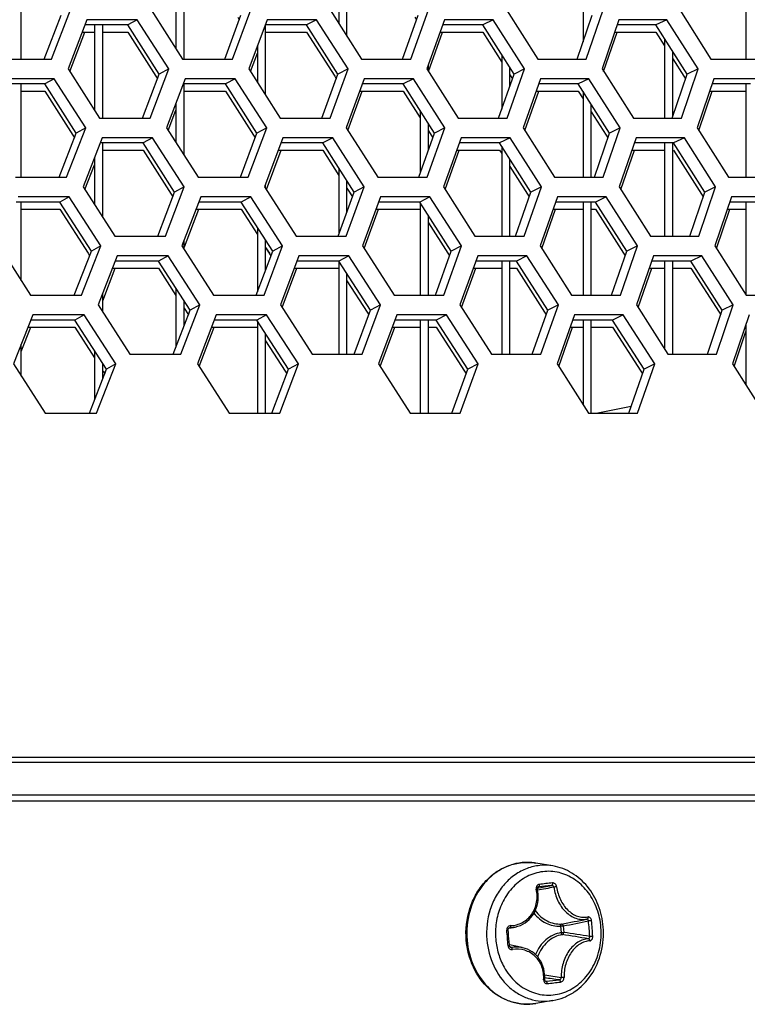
# Model space of a CAD drawing. Header units: millimetres. Extents: x 0 to 420, y 0 to 297.
# Tile 79 of 256: x 142.17 to 145.74, y 83.56 to 88.39. Entities that reach past the tile are written whole.
import ezdxf

# ---------------------------------------------------------------- set-up
doc = ezdxf.new("R2010")
doc.units = ezdxf.units.MM
doc.header["$LTSCALE"] = 23.1
doc.layers.get('0').update_dxf_attribs({"linetype": 'CONTINUOUS'})

msp = doc.modelspace()

# ---------------------------------------------------------------- linework, layer by layer
at = {"color": 7, "linetype": 'Continuous'}
for p, q in [((142.1752, 88.1995), (142.1752, 88.6566)), ((142.9352, 88.6566), (142.9352, 88.2499)), ((142.9752, 88.1995), (142.9752, 88.6566)), ((143.7752, 88.3114), (143.7752, 88.6566)), ((143.7352, 88.5585), (143.7352, 88.3739)), ((145.7352, 88.5514), (145.7352, 88.1995)), ((144.9352, 88.4861), (144.9352, 88.2835)), ((142.2884, 88.1995), (142.3714, 88.4151)), ((142.7452, 88.3927), (142.6982, 88.3668)), ((143.1747, 88.1995), (143.2547, 88.4151)), ((143.2385, 88.4047), (143.2463, 88.3924)), ((143.6262, 88.3927), (143.577, 88.3668)), ((144.0475, 88.1995), (144.1246, 88.4151)), ((144.1083, 88.4047), (144.1164, 88.3921)), ((144.4935, 88.3927), (144.4421, 88.3668)), ((144.9064, 88.1995), (144.9803, 88.4151)), ((145.3465, 88.3927), (145.2929, 88.3668)), ((142.6982, 88.3668), (142.4881, 88.3668)), ((142.5352, 88.3668), (142.5352, 87.9485)), ((142.5752, 87.9097), (142.5752, 88.3668)), ((142.8527, 88.1253), (142.6982, 88.3668)), ((143.577, 88.3668), (143.3732, 88.3668)), ((143.3752, 88.023), (143.3752, 88.3668)), ((143.7312, 88.1253), (143.577, 88.3668)), ((144.4421, 88.3668), (144.2448, 88.3668)), ((144.5958, 88.1253), (144.4421, 88.3668)), ((145.2929, 88.3668), (145.1022, 88.3668)), ((145.446, 88.1253), (145.2929, 88.3668)), ((142.4744, 88.3309), (142.5352, 88.3309)), ((142.5752, 88.3309), (142.6982, 88.3309)), ((142.6982, 88.3309), (142.8365, 88.1149)), ((143.3752, 88.3309), (143.577, 88.3309)), ((143.577, 88.3309), (143.7149, 88.1149)), ((144.232, 88.3309), (144.4421, 88.3309)), ((144.4421, 88.3309), (144.5352, 88.1846)), ((145.0899, 88.3309), (145.2929, 88.3309)), ((145.2929, 88.3309), (145.3352, 88.2642)), ((145.2929, 88.3309), (145.3352, 88.2642)), ((145.3352, 88.3), (145.3352, 87.9097)), ((143.3352, 88.2644), (143.3352, 88.0854)), ((144.5352, 88.2204), (144.5352, 87.9527)), ((145.3752, 87.9151), (145.3752, 88.2369)), ((145.3752, 88.201), (145.4298, 88.115)), ((142.9, 88.1512), (142.8527, 88.1253)), ((143.7807, 88.1512), (143.7312, 88.1253)), ((144.1752, 88.1393), (144.1752, 88.1723)), ((144.5752, 88.0666), (144.5752, 88.1576)), ((144.6475, 88.1512), (144.5958, 88.1253)), ((145.4998, 88.1512), (145.446, 88.1253)), ((142.3366, 88.1029), (142.2907, 88.077)), ((142.771, 87.9097), (142.8527, 88.1253)), ((142.8364, 88.1149), (142.8442, 88.1028)), ((143.226, 88.1029), (143.1779, 88.077)), ((143.6524, 87.9097), (143.7312, 88.1253)), ((143.7149, 88.1149), (143.7228, 88.1025)), ((144.1021, 88.1029), (144.0518, 88.077)), ((144.5201, 87.9097), (144.5958, 88.1253)), ((144.5752, 88.1217), (144.5877, 88.1022)), ((144.964, 88.1029), (144.9115, 88.077)), ((145.3734, 87.9097), (145.446, 88.1253)), ((145.4298, 88.115), (145.4381, 88.1019)), ((142.2907, 88.077), (142.077, 88.077)), ((142.1752, 87.6199), (142.1752, 88.077)), ((142.4456, 87.8355), (142.2907, 88.077)), ((143.1779, 88.077), (142.9705, 88.077)), ((142.9752, 87.7267), (142.9752, 88.077)), ((143.3325, 87.8355), (143.1779, 88.077)), ((144.0518, 88.077), (143.8507, 88.077)), ((144.2059, 87.8355), (144.0518, 88.077)), ((144.9115, 88.077), (144.717, 88.077)), ((145.0652, 87.8355), (144.9115, 88.077)), ((145.7567, 88.077), (145.5687, 88.077)), ((145.7352, 88.077), (145.7352, 87.6199)), ((142.1752, 88.0412), (142.2907, 88.0412)), ((142.2907, 88.0412), (142.4294, 87.8251)), ((142.9752, 88.0412), (143.1779, 88.0412)), ((143.1779, 88.0412), (143.3163, 87.8251)), ((143.8376, 88.0412), (144.0518, 88.0412)), ((144.0518, 88.0412), (144.1352, 87.9104)), ((144.7044, 88.0412), (144.9115, 88.0412)), ((144.9115, 88.0412), (144.9352, 88.0039)), ((144.9352, 88.0397), (144.9352, 87.6199)), ((145.5567, 88.0412), (145.7352, 88.0412)), ((142.9352, 87.984), (142.9352, 87.7889)), ((144.9752, 87.6199), (144.9752, 87.9768)), ((144.1352, 87.9462), (144.1352, 87.6387)), ((144.9752, 87.941), (145.0489, 87.8252)), ((142.4918, 87.8614), (142.4456, 87.8355)), ((143.381, 87.8614), (143.3325, 87.8355)), ((143.7752, 87.8561), (143.7752, 87.8707)), ((144.1752, 87.7499), (144.1752, 87.8836)), ((144.2565, 87.8614), (144.2059, 87.8355)), ((145.1179, 87.8614), (145.0652, 87.8355)), ((142.3622, 87.6199), (142.4456, 87.8355)), ((142.4293, 87.8251), (142.437, 87.8131)), ((142.8207, 87.8131), (142.7737, 87.7872)), ((143.2521, 87.6199), (143.3325, 87.8355)), ((143.3163, 87.8251), (143.3241, 87.8129)), ((143.7053, 87.8131), (143.6561, 87.7872)), ((144.1285, 87.6199), (144.2059, 87.8355)), ((144.1752, 87.8477), (144.1977, 87.8126)), ((144.5762, 87.8131), (144.5248, 87.7872)), ((144.9908, 87.6199), (145.0652, 87.8355)), ((145.0489, 87.8252), (145.0572, 87.8123)), ((145.4326, 87.8131), (145.379, 87.7872)), ((142.7737, 87.7872), (142.5626, 87.7872)), ((142.5752, 87.4224), (142.5752, 87.7872)), ((142.9288, 87.5457), (142.7737, 87.7872)), ((143.6561, 87.7872), (143.4513, 87.7872)), ((143.8108, 87.5457), (143.6561, 87.7872)), ((144.5248, 87.7872), (144.3264, 87.7872)), ((144.6789, 87.5457), (144.5248, 87.7872)), ((144.5352, 87.7708), (144.5352, 87.3301)), ((145.379, 87.7872), (145.1872, 87.7872)), ((145.3352, 87.7872), (145.3352, 87.3301)), ((145.3752, 87.3301), (145.3752, 87.7872)), ((145.5326, 87.5457), (145.379, 87.7872)), ((142.5352, 87.7164), (142.5352, 87.4844)), ((142.5752, 87.7514), (142.7737, 87.7514)), ((142.7737, 87.7514), (142.9125, 87.5353)), ((143.438, 87.7514), (143.6561, 87.7514)), ((143.6561, 87.7514), (143.7352, 87.6278)), ((144.3135, 87.7514), (144.5248, 87.7514)), ((144.5248, 87.7514), (144.5352, 87.735)), ((144.5752, 87.3301), (144.5752, 87.7081)), ((145.1749, 87.7514), (145.3352, 87.7514)), ((145.379, 87.7514), (145.5163, 87.5354)), ((143.7352, 87.6637), (143.7352, 87.34)), ((144.5752, 87.6723), (144.6627, 87.5354)), ((142.9761, 87.5716), (142.9288, 87.5457)), ((143.3752, 87.5646), (143.3752, 87.5837)), ((143.7752, 87.4488), (143.7752, 87.6012)), ((143.7752, 87.5654), (143.8024, 87.5229)), ((143.7752, 87.5654), (143.7945, 87.5353)), ((143.8603, 87.5716), (143.8108, 87.5457)), ((144.7306, 87.5716), (144.6789, 87.5457)), ((145.5864, 87.5716), (145.5326, 87.5457)), ((142.4103, 87.5233), (142.3644, 87.4974)), ((142.8466, 87.3301), (142.9288, 87.5457)), ((142.9125, 87.5353), (142.9202, 87.5232)), ((143.3034, 87.5233), (143.2553, 87.4974)), ((143.7316, 87.3301), (143.8108, 87.5457)), ((144.1829, 87.5233), (144.1326, 87.4974)), ((144.6028, 87.3301), (144.6789, 87.5457)), ((144.6627, 87.5354), (144.6708, 87.5226)), ((145.0484, 87.5233), (144.9959, 87.4974)), ((145.4595, 87.3301), (145.5326, 87.5457)), ((145.5163, 87.5354), (145.5247, 87.5223)), ((142.3644, 87.4974), (142.1497, 87.4974)), ((142.1752, 87.1104), (142.1752, 87.4974)), ((142.5199, 87.256), (142.3644, 87.4974)), ((143.2553, 87.4974), (143.0468, 87.4974)), ((143.4104, 87.256), (143.2553, 87.4974)), ((144.1326, 87.4974), (143.9305, 87.4974)), ((144.2873, 87.256), (144.1326, 87.4974)), ((144.1352, 87.4934), (144.1352, 87.0404)), ((144.9959, 87.4974), (144.8003, 87.4974)), ((144.9352, 87.4974), (144.9352, 87.0404)), ((144.9752, 87.0404), (144.9752, 87.4974)), ((145.15, 87.256), (144.9959, 87.4974)), ((145.8445, 87.4974), (145.6555, 87.4974)), ((145.7352, 87.4974), (145.7352, 87.0404)), ((142.1752, 87.4616), (142.3644, 87.4616)), ((142.3644, 87.4616), (142.5036, 87.2455)), ((143.0331, 87.4616), (143.2553, 87.4616)), ((143.2553, 87.4616), (143.3352, 87.3371)), ((143.9174, 87.4616), (144.1326, 87.4616)), ((144.1752, 87.0404), (144.1752, 87.4309)), ((144.7877, 87.4616), (144.9352, 87.4616)), ((144.9752, 87.4616), (144.9959, 87.4616)), ((144.9959, 87.4616), (145.1338, 87.2456)), ((145.6434, 87.4616), (145.7352, 87.4616)), ((143.3352, 87.3729), (143.3352, 87.0557)), ((144.1752, 87.3951), (144.271, 87.2455)), ((142.5661, 87.2818), (142.5199, 87.256)), ((142.9752, 87.2651), (142.9752, 87.31)), ((143.3752, 87.1622), (143.3752, 87.3107)), ((143.3752, 87.2748), (143.4019, 87.2333)), ((143.3752, 87.2748), (143.3941, 87.2455)), ((143.4588, 87.2818), (143.4104, 87.256)), ((144.3379, 87.2818), (144.2873, 87.256)), ((145.2028, 87.2818), (145.15, 87.256)), ((142.436, 87.0404), (142.5199, 87.256)), ((142.5036, 87.2455), (142.5112, 87.2336)), ((142.8963, 87.2335), (142.8493, 87.2077)), ((143.3295, 87.0404), (143.4104, 87.256)), ((143.7844, 87.2335), (143.7352, 87.2077)), ((144.2094, 87.0404), (144.2873, 87.256)), ((144.271, 87.2455), (144.279, 87.233)), ((144.6588, 87.2335), (144.6074, 87.2077)), ((145.0752, 87.0404), (145.15, 87.256)), ((145.1338, 87.2456), (145.142, 87.2327)), ((145.5187, 87.2335), (145.4651, 87.2077)), ((142.8493, 87.2077), (142.6371, 87.2077)), ((143.0048, 86.9662), (142.8493, 87.2077)), ((143.7352, 87.2077), (143.5294, 87.2077)), ((143.7352, 87.2077), (143.7352, 86.7506)), ((143.8904, 86.9662), (143.7352, 87.2077)), ((144.6074, 87.2077), (144.408, 87.2077)), ((144.5352, 87.2077), (144.5352, 86.7506)), ((144.5752, 86.7506), (144.5752, 87.2077)), ((144.762, 86.9662), (144.6074, 87.2077)), ((145.4651, 87.2077), (145.2723, 87.2077)), ((145.3352, 87.2077), (145.3352, 86.7771)), ((145.3752, 86.7506), (145.3752, 87.2077)), ((145.6191, 86.9662), (145.4651, 87.2077)), ((142.6232, 87.1718), (142.8493, 87.1718)), ((142.8493, 87.1718), (142.9352, 87.0383)), ((143.516, 87.1718), (143.7352, 87.1718)), ((143.7752, 86.7506), (143.7752, 87.1454)), ((144.3951, 87.1718), (144.5352, 87.1718)), ((144.5752, 87.1718), (144.6074, 87.1718)), ((144.6074, 87.1718), (144.7458, 86.9558)), ((145.2599, 87.1718), (145.3352, 87.1718)), ((145.3752, 87.1718), (145.4651, 87.1718)), ((145.4651, 87.1718), (145.6029, 86.9558)), ((143.7752, 87.1096), (143.8741, 86.9557)), ((142.5752, 86.9578), (142.5752, 87.0488)), ((142.9352, 87.0742), (142.9352, 86.7846)), ((142.9752, 86.8889), (142.9752, 87.0121)), ((143.0521, 86.9921), (143.0048, 86.9662)), ((143.9399, 86.9921), (143.8904, 86.9662)), ((144.8137, 86.9921), (144.762, 86.9662)), ((145.673, 86.9921), (145.6191, 86.9662)), ((142.484, 86.9438), (142.4382, 86.9179)), ((142.9222, 86.7506), (143.0048, 86.9662)), ((142.9752, 86.9762), (142.9962, 86.9437)), ((143.3807, 86.9438), (143.3326, 86.9179)), ((143.8108, 86.7506), (143.8904, 86.9662)), ((143.8741, 86.9557), (143.882, 86.9434)), ((144.2638, 86.9438), (144.2135, 86.9179)), ((144.6855, 86.7506), (144.762, 86.9662)), ((144.7458, 86.9558), (144.7539, 86.9431)), ((145.1328, 86.9438), (145.0803, 86.9179)), ((145.5457, 86.7506), (145.6191, 86.9662)), ((145.6029, 86.9558), (145.6112, 86.9428)), ((142.4382, 86.9179), (142.2224, 86.9179)), ((142.5941, 86.6764), (142.4382, 86.9179)), ((143.3326, 86.9179), (143.1231, 86.9179)), ((143.4882, 86.6764), (143.3326, 86.9179)), ((143.3352, 86.9138), (143.3352, 86.4608)), ((144.2135, 86.9179), (144.0104, 86.9179)), ((144.1352, 86.9179), (144.1352, 86.4608)), ((144.1752, 86.4608), (144.1752, 86.9179)), ((144.3687, 86.6764), (144.2135, 86.9179)), ((145.0803, 86.9179), (144.8837, 86.9179)), ((144.9352, 86.9179), (144.9352, 86.503)), ((144.9752, 86.4608), (144.9752, 86.9179)), ((145.2349, 86.6764), (145.0803, 86.9179)), ((145.7352, 86.897), (145.7352, 86.5986)), ((142.2082, 86.8821), (142.4382, 86.8821)), ((142.4382, 86.8821), (142.5352, 86.7317)), ((143.1094, 86.8821), (143.3326, 86.8821)), ((143.3752, 86.4608), (143.3752, 86.8517)), ((143.9972, 86.8821), (144.1352, 86.8821)), ((144.1752, 86.8821), (144.2135, 86.8821)), ((144.2135, 86.8821), (144.3524, 86.6659)), ((144.871, 86.8821), (144.9352, 86.8821)), ((144.9752, 86.8821), (145.0803, 86.8821)), ((145.0803, 86.8821), (145.2186, 86.666)), ((145.7302, 86.8821), (145.7352, 86.8821)), ((142.1752, 86.6428), (142.1752, 86.7992)), ((143.3752, 86.8159), (143.4719, 86.6659)), ((142.5352, 86.7675), (142.5352, 86.5258)), ((142.5752, 86.628), (142.5752, 86.7056)), ((142.6403, 86.7023), (142.5941, 86.6764)), ((143.5366, 86.7023), (143.4882, 86.6764)), ((144.4193, 86.7023), (144.3687, 86.6764)), ((145.2876, 86.7023), (145.2349, 86.6764)), ((142.5098, 86.4608), (142.5941, 86.6764)), ((142.5778, 86.6659), (142.5854, 86.6541)), ((143.4068, 86.4608), (143.4882, 86.6764)), ((143.4719, 86.6659), (143.4797, 86.6538)), ((144.2904, 86.4608), (144.3687, 86.6764)), ((144.3524, 86.6659), (144.3604, 86.6535)), ((145.1596, 86.4608), (145.2349, 86.6764)), ((145.2186, 86.666), (145.2268, 86.6532)), ((145.7312, 86.6049), (145.7352, 86.6057)), ((144.9988, 86.4608), (145.1715, 86.4948)), ((161.5515, 84.7446), (86.699, 84.7446)), ((85.0752, 84.5866), (163.1752, 84.5866)), ((124.1352, 84.5566), (163.5752, 84.5566)), ((144.7872, 84.2369), (144.7037, 84.2511)), ((144.71, 84.1284), (144.7804, 84.1418)), ((144.7141, 84.1342), (144.7155, 84.1345)), ((144.7155, 84.1345), (144.7148, 84.1344)), ((144.8244, 83.9419), (144.8271, 83.9096)), ((144.8375, 83.9428), (144.8402, 83.9106)), ((144.9763, 83.9682), (144.9616, 83.9668)), ((144.5604, 83.9215), (144.567, 83.9224)), ((144.5682, 83.9102), (144.567, 83.9224)), ((144.5694, 83.8962), (144.5682, 83.9102)), ((144.599, 83.9364), (144.5694, 83.9303)), ((144.5708, 83.8791), (144.5694, 83.8962)), ((144.5727, 83.9328), (144.5758, 83.9336)), ((144.5719, 83.8651), (144.5708, 83.8791)), ((144.6354, 83.8362), (144.5731, 83.849)), ((144.5768, 83.839), (144.5837, 83.8371)), ((144.749, 83.6725), (144.7535, 83.6713)), ((144.7509, 83.6715), (144.7509, 83.6715)), ((144.7872, 83.5763), (144.7037, 83.5621))]:
    msp.add_line(p, q, dxfattribs=at)
at = {"color": 3, "linetype": 'Continuous'}
for p, q in [((142.3243, 88.1995), (142.4176, 88.441)), ((142.8128, 88.441), (142.9676, 88.1995)), ((143.2131, 88.1995), (143.3031, 88.441)), ((143.6924, 88.441), (143.8468, 88.1995)), ((144.0886, 88.1995), (144.1752, 88.441)), ((144.5582, 88.441), (144.7121, 88.1995)), ((144.9499, 88.1995), (145.0331, 88.441)), ((145.4097, 88.441), (145.563, 88.1995)), ((142.4981, 88.3927), (142.405, 88.1512)), ((142.7452, 88.3927), (142.4981, 88.3927)), ((142.9, 88.1512), (142.7452, 88.3927)), ((143.3828, 88.3927), (143.2931, 88.1512)), ((143.6262, 88.3927), (143.3828, 88.3927)), ((143.7807, 88.1512), (143.6262, 88.3927)), ((144.254, 88.3927), (144.1677, 88.1512)), ((144.4935, 88.3927), (144.254, 88.3927)), ((144.6475, 88.1512), (144.4935, 88.3927)), ((145.111, 88.3927), (145.0281, 88.1512)), ((145.3465, 88.3927), (145.111, 88.3927)), ((145.4998, 88.1512), (145.3465, 88.3927)), ((142.4137, 88.1377), (142.4881, 88.3309)), ((144.1759, 88.1383), (144.2448, 88.3309)), ((145.0361, 88.1386), (145.1022, 88.3309)), ((142.0751, 88.1995), (142.3243, 88.1995)), ((142.9676, 88.1995), (143.2131, 88.1995)), ((143.3015, 88.138), (143.3352, 88.2285)), ((143.8468, 88.1995), (144.0886, 88.1995)), ((144.7121, 88.1995), (144.9499, 88.1995)), ((145.563, 88.1995), (145.7966, 88.1995)), ((142.405, 88.1512), (142.5602, 87.9097)), ((142.8081, 87.9097), (142.9, 88.1512)), ((143.2931, 88.1512), (143.4479, 87.9097)), ((143.6921, 87.9097), (143.7807, 88.1512)), ((144.1677, 88.1512), (144.3221, 87.9097)), ((144.5624, 87.9097), (144.6475, 88.1512)), ((145.0281, 88.1512), (145.182, 87.9097)), ((145.4182, 87.9097), (145.4998, 88.1512)), ((142.3366, 88.1029), (142.0872, 88.1029)), ((142.4918, 87.8614), (142.3366, 88.1029)), ((142.9803, 88.1029), (142.8886, 87.8614)), ((143.226, 88.1029), (142.9803, 88.1029)), ((143.381, 87.8614), (143.226, 88.1029)), ((143.8601, 88.1029), (143.7718, 87.8614)), ((144.1021, 88.1029), (143.8601, 88.1029)), ((144.2565, 87.8614), (144.1021, 88.1029)), ((144.726, 88.1029), (144.6412, 87.8614)), ((144.964, 88.1029), (144.726, 88.1029)), ((145.1179, 87.8614), (144.964, 88.1029)), ((145.5774, 88.1029), (145.4961, 87.8614)), ((145.8113, 88.1029), (145.5774, 88.1029)), ((143.7802, 87.8484), (143.8507, 88.0412)), ((144.6493, 87.8487), (144.717, 88.0412)), ((145.504, 87.849), (145.5687, 88.0412)), ((142.5602, 87.9097), (142.8081, 87.9097)), ((142.8972, 87.8481), (142.9352, 87.9482)), ((143.4479, 87.9097), (143.6921, 87.9097)), ((144.3221, 87.9097), (144.5624, 87.9097)), ((145.182, 87.9097), (145.4182, 87.9097)), ((142.398, 87.6199), (142.4918, 87.8614)), ((142.8886, 87.8614), (143.0439, 87.6199)), ((143.2905, 87.6199), (143.381, 87.8614)), ((143.7718, 87.8614), (143.9267, 87.6199)), ((144.1695, 87.6199), (144.2565, 87.8614)), ((144.6412, 87.8614), (144.7955, 87.6199)), ((145.0343, 87.6199), (145.1179, 87.8614)), ((145.4961, 87.8614), (145.6498, 87.6199)), ((142.5726, 87.8131), (142.479, 87.5716)), ((142.8207, 87.8131), (142.5726, 87.8131)), ((142.9761, 87.5716), (142.8207, 87.8131)), ((143.461, 87.8131), (143.3707, 87.5716)), ((143.7053, 87.8131), (143.461, 87.8131)), ((143.8603, 87.5716), (143.7053, 87.8131)), ((144.3357, 87.8131), (144.2489, 87.5716)), ((144.5762, 87.8131), (144.3357, 87.8131)), ((144.7306, 87.5716), (144.5762, 87.8131)), ((145.1962, 87.8131), (145.1128, 87.5716)), ((145.4326, 87.8131), (145.1962, 87.8131)), ((145.5864, 87.5716), (145.4326, 87.8131)), ((143.3792, 87.5584), (143.4513, 87.7514)), ((144.2571, 87.5587), (144.3264, 87.7514)), ((145.1208, 87.559), (145.1872, 87.7514)), ((142.4877, 87.5581), (142.5352, 87.6806)), ((142.1478, 87.6199), (142.398, 87.6199)), ((143.0439, 87.6199), (143.2905, 87.6199)), ((143.9267, 87.6199), (144.1695, 87.6199)), ((144.7955, 87.6199), (145.0343, 87.6199)), ((145.6498, 87.6199), (145.8844, 87.6199)), ((142.479, 87.5716), (142.6347, 87.3301)), ((142.8837, 87.3301), (142.9761, 87.5716)), ((143.3707, 87.5716), (143.5261, 87.3301)), ((143.7713, 87.3301), (143.8603, 87.5716)), ((144.2489, 87.5716), (144.4037, 87.3301)), ((144.645, 87.3301), (144.7306, 87.5716)), ((145.1128, 87.5716), (145.2671, 87.3301)), ((145.5043, 87.3301), (145.5864, 87.5716)), ((142.4103, 87.5233), (142.1599, 87.5233)), ((142.5661, 87.2818), (142.4103, 87.5233)), ((143.0566, 87.5233), (142.9645, 87.2818)), ((143.3034, 87.5233), (143.0566, 87.5233)), ((143.4588, 87.2818), (143.3034, 87.5233)), ((143.94, 87.5233), (143.8512, 87.2818)), ((144.1829, 87.5233), (143.94, 87.5233)), ((144.3379, 87.2818), (144.1829, 87.5233)), ((144.8094, 87.5233), (144.7241, 87.2818)), ((145.0484, 87.5233), (144.8094, 87.5233)), ((145.2028, 87.2818), (145.0484, 87.5233)), ((145.6643, 87.5233), (145.5824, 87.2818)), ((145.8991, 87.5233), (145.6643, 87.5233)), ((142.9764, 87.2773), (143.0468, 87.4616)), ((143.8596, 87.2688), (143.9305, 87.4616)), ((144.7323, 87.2691), (144.8003, 87.4616)), ((145.5904, 87.2694), (145.6555, 87.4616)), ((142.6347, 87.3301), (142.8837, 87.3301)), ((143.5261, 87.3301), (143.7713, 87.3301)), ((144.4037, 87.3301), (144.645, 87.3301)), ((145.2671, 87.3301), (145.5043, 87.3301)), ((142.0644, 87.2818), (142.2205, 87.0404)), ((142.4717, 87.0404), (142.5661, 87.2818)), ((142.9645, 87.2818), (143.1202, 87.0404)), ((143.3678, 87.0404), (143.4588, 87.2818)), ((143.8512, 87.2818), (144.0066, 87.0404)), ((144.2504, 87.0404), (144.3379, 87.2818)), ((144.7241, 87.2818), (144.8789, 87.0404)), ((145.1187, 87.0404), (145.2028, 87.2818)), ((145.5824, 87.2818), (145.7367, 87.0404)), ((142.6472, 87.2335), (142.5531, 86.9921)), ((142.8963, 87.2335), (142.6472, 87.2335)), ((143.0521, 86.9921), (142.8963, 87.2335)), ((143.5391, 87.2335), (143.4484, 86.9921)), ((143.7844, 87.2335), (143.5391, 87.2335)), ((143.9399, 86.9921), (143.7844, 87.2335)), ((144.4173, 87.2335), (144.33, 86.9921)), ((144.6588, 87.2335), (144.4173, 87.2335)), ((144.8137, 86.9921), (144.6588, 87.2335)), ((145.2813, 87.2335), (145.1975, 86.9921)), ((145.5187, 87.2335), (145.2813, 87.2335)), ((145.673, 86.9921), (145.5187, 87.2335)), ((142.5752, 87.0129), (142.6371, 87.1718)), ((143.4569, 86.9789), (143.5294, 87.1718)), ((144.3383, 86.9791), (144.408, 87.1718)), ((145.2055, 86.9794), (145.2723, 87.1718)), ((142.2205, 87.0404), (142.4717, 87.0404)), ((143.1202, 87.0404), (143.3678, 87.0404)), ((144.0066, 87.0404), (144.2504, 87.0404)), ((144.8789, 87.0404), (145.1187, 87.0404)), ((145.7367, 87.0404), (145.9723, 87.0404)), ((142.5531, 86.9921), (142.7093, 86.7506)), ((142.9592, 86.7506), (143.0521, 86.9921)), ((143.4484, 86.9921), (143.6042, 86.7506)), ((143.8504, 86.7506), (143.9399, 86.9921)), ((144.33, 86.9921), (144.4854, 86.7506)), ((144.7277, 86.7506), (144.8137, 86.9921)), ((145.1975, 86.9921), (145.3522, 86.7506)), ((145.5904, 86.7506), (145.673, 86.9921)), ((142.2326, 86.9438), (142.1367, 86.7023)), ((142.484, 86.9438), (142.2326, 86.9438)), ((142.6403, 86.7023), (142.484, 86.9438)), ((143.133, 86.9438), (143.0403, 86.7023)), ((143.3807, 86.9438), (143.133, 86.9438)), ((143.5366, 86.7023), (143.3807, 86.9438)), ((144.0199, 86.9438), (143.9306, 86.7023)), ((144.2638, 86.9438), (144.0199, 86.9438)), ((144.4193, 86.7023), (144.2638, 86.9438)), ((144.8928, 86.9438), (144.807, 86.7023)), ((145.1328, 86.9438), (144.8928, 86.9438)), ((145.2876, 86.7023), (145.1328, 86.9438)), ((145.7511, 86.9438), (145.6688, 86.7023)), ((142.1752, 86.7633), (142.2224, 86.8821)), ((143.049, 86.6889), (143.1231, 86.8821)), ((143.9391, 86.6892), (144.0104, 86.8821)), ((144.8152, 86.6895), (144.8837, 86.8821)), ((145.6768, 86.6898), (145.7352, 86.8611)), ((142.7093, 86.7506), (142.9592, 86.7506)), ((143.6042, 86.7506), (143.8504, 86.7506)), ((144.4854, 86.7506), (144.7277, 86.7506)), ((145.3522, 86.7506), (145.5904, 86.7506)), ((142.1367, 86.7023), (142.2932, 86.4608)), ((142.5455, 86.4608), (142.6403, 86.7023)), ((143.0403, 86.7023), (143.1966, 86.4608)), ((143.4452, 86.4608), (143.5366, 86.7023)), ((143.9306, 86.7023), (144.0865, 86.4608)), ((144.3312, 86.4608), (144.4193, 86.7023)), ((144.807, 86.7023), (144.9624, 86.4608)), ((145.2031, 86.4608), (145.2876, 86.7023)), ((145.6688, 86.7023), (145.8235, 86.4608)), ((142.2932, 86.4608), (142.5455, 86.4608)), ((143.1966, 86.4608), (143.4452, 86.4608)), ((144.0865, 86.4608), (144.3312, 86.4608)), ((144.9624, 86.4608), (145.2031, 86.4608)), ((161.6438, 84.7704), (86.6067, 84.7704))]:
    msp.add_line(p, q, dxfattribs=at)
at = {"color": 7, "linetype": 'Continuous'}
for points in [[(144.7102, 84.1238), (144.71, 84.125), (144.7099, 84.1264), (144.7099, 84.1278), (144.7102, 84.1291), (144.7105, 84.1303), (144.7111, 84.1314), (144.7117, 84.1324), (144.7124, 84.1331), (144.7132, 84.1337), (144.7141, 84.1342), (144.7148, 84.1344)], [(144.5991, 83.9364), (144.6019, 83.937), (144.6147, 83.9406), (144.627, 83.9452), (144.6388, 83.9509), (144.6499, 83.9577), (144.6604, 83.9655), (144.6701, 83.9742), (144.679, 83.9838), (144.687, 83.9942), (144.6941, 84.0053), (144.7002, 84.0171), (144.7053, 84.0295), (144.7093, 84.0425), (144.7123, 84.0558), (144.7141, 84.0695), (144.7147, 84.0834), (144.7142, 84.0975), (144.7126, 84.1116), (144.7102, 84.1238)], [(144.567, 83.9224), (144.567, 83.9242), (144.5672, 83.9259), (144.5677, 83.9275), (144.5684, 83.929), (144.5694, 83.9303)], [(144.5694, 83.9304), (144.5705, 83.9315), (144.5719, 83.9325), (144.5733, 83.9331), (144.574, 83.9333)], [(144.5733, 83.8461), (144.5729, 83.851), (144.5719, 83.8651)], [(144.5798, 83.8374), (144.5786, 83.8378), (144.5774, 83.8385), (144.5762, 83.8394), (144.5752, 83.8406), (144.5745, 83.8419), (144.5739, 83.8433), (144.5735, 83.8447), (144.5733, 83.8461)], [(144.7466, 83.6798), (144.747, 83.6918), (144.7463, 83.7056), (144.7446, 83.7192), (144.7418, 83.7324), (144.7379, 83.7451), (144.733, 83.7574), (144.7271, 83.769), (144.7202, 83.7799), (144.7125, 83.7901), (144.7039, 83.7995), (144.6945, 83.808), (144.6844, 83.8156), (144.6737, 83.8222), (144.6623, 83.8277), (144.6505, 83.8322), (144.6382, 83.8356), (144.6354, 83.8362)], [(144.7509, 83.6715), (144.75, 83.6719), (144.7491, 83.6724), (144.7484, 83.6732), (144.7477, 83.6742), (144.7472, 83.6754), (144.7468, 83.6768), (144.7466, 83.6783), (144.7466, 83.6798)]]:
    msp.add_lwpolyline(points, dxfattribs=at)
for centre, radius, start, end in [((144.661, 84.001), 0.2537, 91.2582, 92.3982), ((144.661, 84.0007), 0.2539, 88.1943, 91.2574), ((144.661, 84.0003), 0.2543, 86.276, 88.1942), ((144.6609, 83.9999), 0.2547, 83.7989, 86.2756), ((144.6608, 83.9989), 0.2557, 80.353, 83.7965), ((151.3271, 47.6521), 37.0611, 100.15667, 100.28304), ((146.8478, 65.4459), 18.8099, 96.31008, 96.50898), ((146.6824, 66.9731), 17.2852, 96.30439, 96.52266), ((143.7005, 90.1142), 6.2648, 280.37396, 281.53897), ((143.7491, 89.9194), 6.0748, 280.32179, 281.51366), ((143.0165, 83.7691), 1.9551, 4.6842, 5.8021), ((143.0151, 83.769), 1.9714, 4.6834, 5.8012), ((144.8609, 83.9066), 0.356, 178.2966, 184.6796), ((141.7748, 83.6547), 2.7984, 4.6847, 5.4722), ((144.5763, 83.924), 0.00957, 92.8716, 103.5833), ((144.5699, 84.0788), 0.1454, 272.3166, 281.5574), ((143.8754, 77.3888), 6.581, 80.49972, 81.63401), ((143.9097, 77.4861), 6.4915, 80.61858, 81.75883), ((143.0239, 83.7697), 1.9477, 3.5634, 4.6841), ((143.0226, 83.7695), 1.9638, 3.5642, 4.6849), ((141.7869, 83.6557), 2.7862, 3.8937, 4.6834), ((147.59, 103.413), 19.9155, 261.79151, 262.02836), ((148.8263, 110.3697), 26.9903, 261.30675, 261.46027), ((144.1956, 88.93), 5.2882, 276.0562, 276.7637), ((144.1916, 89.0066), 5.3772, 276.0548, 276.7564)]:
    msp.add_arc(centre, radius, start, end, dxfattribs=at)
for points, knots in [([(144.3612, 83.8736), (144.3569, 83.9252), (144.3657, 84.0045), (144.4065, 84.0985), (144.4499, 84.1595), (144.5043, 84.2078), (144.5671, 84.2408), (144.635, 84.2566), (144.6812, 84.2549), (144.7037, 84.2511)], [0, 0, 0, 0, 0.265584, 0.396074, 0.523069, 0.646201, 0.765886, 0.883267, 1, 1, 1, 1]), ([(144.6504, 84.2544), (144.6302, 84.2536), (144.5894, 84.2469), (144.5318, 84.2228), (144.4797, 84.1855), (144.4198, 84.1198), (144.3696, 84.0141), (144.3612, 83.9201), (144.3651, 83.8733)], [0, 0, 0, 0, 0.114904, 0.231768, 0.351854, 0.475823, 0.733657, 1, 1, 1, 1]), ([(144.7872, 84.2369), (144.766, 84.2405), (144.7224, 84.2421), (144.6582, 84.227), (144.5988, 84.1955), (144.5471, 84.1493), (144.5058, 84.0909), (144.4668, 84.0006), (144.4585, 83.9243), (144.4625, 83.8747)], [0, 0, 0, 0, 0.115418, 0.231621, 0.350553, 0.473507, 0.600887, 0.732201, 1, 1, 1, 1]), ([(145.0342, 83.9379), (145.0312, 83.9741), (145.0151, 84.045), (144.9617, 84.138), (144.8839, 84.207), (144.8196, 84.2314), (144.7872, 84.2369)], [0, 0, 0, 0, 0.262149, 0.517084, 0.762449, 1, 1, 1, 1]), ([(145.023, 83.9356), (145.0205, 83.9664), (145.0076, 84.0267), (144.9654, 84.1068), (144.904, 84.1688), (144.8286, 84.2063), (144.7465, 84.2149), (144.6662, 84.1933), (144.5962, 84.1444), (144.5612, 84.0981), (144.547, 84.0726)], [0, 0, 0, 0, 0.135865, 0.267603, 0.393432, 0.513669, 0.630889, 0.748993, 0.871482, 1, 1, 1, 1]), ([(144.7188, 84.1464), (144.7165, 84.1461), (144.7118, 84.1444), (144.7048, 84.1369), (144.7038, 84.1284), (144.705, 84.1233)], [0, 0, 0, 0, 0.23791, 0.481533, 1, 1, 1, 1]), ([(144.7188, 84.1464), (144.7191, 84.145), (144.7193, 84.1423), (144.7189, 84.1382), (144.7172, 84.1349), (144.7155, 84.1345)], [0, 0, 0, 0, 0.318154, 0.60968, 1, 1, 1, 1]), ([(144.7843, 84.1538), (144.7845, 84.1524), (144.7849, 84.1483), (144.7833, 84.1424), (144.7804, 84.1418)], [0, 0, 0, 0, 0.318487, 1, 1, 1, 1]), ([(144.7918, 84.1325), (144.7913, 84.1351), (144.7885, 84.1401), (144.7829, 84.1421), (144.7804, 84.1418)], [0, 0, 0, 0, 0.518027, 1, 1, 1, 1]), ([(144.8051, 84.1346), (144.8044, 84.1399), (144.8005, 84.1477), (144.7917, 84.1533), (144.7866, 84.154), (144.7843, 84.1538)], [0, 0, 0, 0, 0.522552, 0.769928, 1, 1, 1, 1]), ([(144.8051, 84.1346), (144.8027, 84.1345), (144.7982, 84.134), (144.7938, 84.1331), (144.7918, 84.1325)], [0, 0, 0, 0, 0.531065, 1, 1, 1, 1]), ([(144.7918, 84.1325), (144.7947, 84.1096), (144.8075, 84.0653), (144.8451, 84.0105), (144.8893, 83.9811), (144.9268, 83.9732), (144.9451, 83.9743), (144.9537, 83.976)], [0, 0, 0, 0, 0.277588, 0.543955, 0.783551, 0.893885, 1, 1, 1, 1]), ([(144.8051, 84.1346), (144.808, 84.1129), (144.8204, 84.071), (144.856, 84.0193), (144.8978, 83.9914), (144.9331, 83.9838), (144.9503, 83.9849), (144.9584, 83.9865)], [0, 0, 0, 0, 0.278109, 0.545183, 0.784767, 0.894634, 1, 1, 1, 1]), ([(144.5786, 83.9438), (144.5988, 83.9447), (144.6398, 83.9555), (144.6873, 83.9982), (144.7115, 84.0584), (144.7099, 84.1023), (144.705, 84.1233)], [0, 0, 0, 0, 0.244051, 0.488852, 0.740549, 1, 1, 1, 1]), ([(144.705, 84.1233), (144.7057, 84.1235), (144.7069, 84.1237), (144.7086, 84.1239), (144.7095, 84.1239), (144.7102, 84.1239), (144.7102, 84.1238)], [0, 0, 0, 0, 0.406207, 0.720174, 0.920575, 1, 1, 1, 1]), ([(144.547, 84.0726), (144.534, 84.0492), (144.5137, 83.9985), (144.5059, 83.9445), (144.5051, 83.9172)], [0, 0, 0, 0, 0.494704, 1, 1, 1, 1]), ([(144.6939, 84.0049), (144.7019, 83.9946), (144.7199, 83.9759), (144.7521, 83.9551), (144.7876, 83.943), (144.8123, 83.9412), (144.8244, 83.9419)], [0, 0, 0, 0, 0.260694, 0.512696, 0.757973, 1, 1, 1, 1]), ([(144.7003, 84.0176), (144.708, 84.0069), (144.7253, 83.9876), (144.7568, 83.9658), (144.792, 83.9531), (144.8166, 83.9511), (144.8287, 83.9518)], [0, 0, 0, 0, 0.261472, 0.513716, 0.758659, 1, 1, 1, 1]), ([(144.9584, 83.9865), (144.9587, 83.9842), (144.9587, 83.9799), (144.9555, 83.9764), (144.9537, 83.976)], [0, 0, 0, 0, 0.567954, 1, 1, 1, 1]), ([(144.9763, 83.9682), (144.9761, 83.9709), (144.9748, 83.9761), (144.9707, 83.9825), (144.9649, 83.9865), (144.9604, 83.9869), (144.9584, 83.9865)], [0, 0, 0, 0, 0.28509, 0.549422, 0.784413, 1, 1, 1, 1]), ([(144.5786, 83.9438), (144.576, 83.9437), (144.5708, 83.9423), (144.5624, 83.9355), (144.5599, 83.9268), (144.5604, 83.9215)], [0, 0, 0, 0, 0.244443, 0.493855, 1, 1, 1, 1]), ([(144.5786, 83.9438), (144.5787, 83.9415), (144.5785, 83.9383), (144.5773, 83.9349), (144.5763, 83.9337), (144.5758, 83.9336)], [0, 0, 0, 0, 0.628699, 0.854007, 1, 1, 1, 1]), ([(144.7872, 83.5763), (144.8057, 83.5794), (144.8424, 83.5899), (144.9106, 83.6263), (144.9815, 83.6991), (145.0308, 83.8125), (145.0376, 83.8964), (145.0342, 83.9379)], [0, 0, 0, 0, 0.117789, 0.237271, 0.482584, 0.738387, 1, 1, 1, 1]), ([(144.8244, 83.9419), (144.8243, 83.9441), (144.8246, 83.9479), (144.8272, 83.9515), (144.8287, 83.9518)], [0, 0, 0, 0, 0.597844, 1, 1, 1, 1]), ([(144.8244, 83.9419), (144.8256, 83.942), (144.8299, 83.9424), (144.8343, 83.9428), (144.8375, 83.9428)], [0, 0, 0, 0, 0.259298, 1, 1, 1, 1]), ([(144.8375, 83.9428), (144.8372, 83.9452), (144.8353, 83.9497), (144.8307, 83.9519), (144.8287, 83.9518)], [0, 0, 0, 0, 0.537262, 1, 1, 1, 1]), ([(144.9616, 83.9668), (144.9616, 83.9681), (144.9611, 83.9707), (144.9593, 83.9739), (144.9568, 83.976), (144.9547, 83.9762), (144.9537, 83.976)], [0, 0, 0, 0, 0.296298, 0.562701, 0.791891, 1, 1, 1, 1]), ([(144.5472, 83.7403), (144.5625, 83.7129), (144.6006, 83.6635), (144.6779, 83.6139), (144.7659, 83.5967), (144.8537, 83.6149), (144.9305, 83.6654), (144.9884, 83.7417), (145.0218, 83.835), (145.0258, 83.9022), (145.023, 83.9356)], [0, 0, 0, 0, 0.127375, 0.248372, 0.365176, 0.482049, 0.603215, 0.730784, 0.864031, 1, 1, 1, 1]), ([(144.8271, 83.9096), (144.8136, 83.9074), (144.7868, 83.8988), (144.7511, 83.8752), (144.7214, 83.8423), (144.7071, 83.8159), (144.7013, 83.8018)], [0, 0, 0, 0, 0.237544, 0.482254, 0.736425, 1, 1, 1, 1]), ([(144.8329, 83.8998), (144.8197, 83.8976), (144.7933, 83.889), (144.7584, 83.8651), (144.7299, 83.832), (144.7165, 83.8055), (144.7112, 83.7915)], [0, 0, 0, 0, 0.237026, 0.48159, 0.73601, 1, 1, 1, 1]), ([(144.8271, 83.9096), (144.8282, 83.9098), (144.8326, 83.9102), (144.8369, 83.9105), (144.8402, 83.9106)], [0, 0, 0, 0, 0.259298, 1, 1, 1, 1]), ([(144.8271, 83.9096), (144.8273, 83.9073), (144.8284, 83.9035), (144.8313, 83.9001), (144.8329, 83.8998)], [0, 0, 0, 0, 0.586047, 1, 1, 1, 1]), ([(144.8329, 83.8998), (144.835, 83.9002), (144.8391, 83.9034), (144.8402, 83.9081), (144.8402, 83.9106)], [0, 0, 0, 0, 0.466492, 1, 1, 1, 1]), ([(144.9616, 83.8796), (144.9626, 83.8796), (144.9646, 83.8805), (144.9667, 83.8832), (144.9679, 83.8868), (144.968, 83.8894), (144.9678, 83.8908)], [0, 0, 0, 0, 0.205712, 0.439634, 0.708648, 1, 1, 1, 1]), ([(144.9826, 83.8916), (144.9801, 83.8913), (144.9751, 83.8909), (144.9702, 83.8907), (144.9678, 83.8908)], [0, 0, 0, 0, 0.518559, 1, 1, 1, 1]), ([(144.968, 83.8693), (144.9701, 83.8694), (144.9744, 83.871), (144.9793, 83.8763), (144.9823, 83.8835), (144.9828, 83.8889), (144.9826, 83.8916)], [0, 0, 0, 0, 0.213747, 0.452613, 0.719141, 1, 1, 1, 1]), ([(144.7037, 83.5621), (144.6836, 83.5587), (144.6424, 83.5566), (144.5813, 83.5681), (144.5237, 83.5936), (144.4541, 83.6452), (144.3878, 83.7384), (144.3649, 83.8277), (144.3612, 83.8736)], [0, 0, 0, 0, 0.117839, 0.23609, 0.356141, 0.479048, 0.733907, 1, 1, 1, 1]), ([(144.3651, 83.8733), (144.3688, 83.8274), (144.3916, 83.7381), (144.4575, 83.6449), (144.5265, 83.5935), (144.5833, 83.5681), (144.6434, 83.5567), (144.6839, 83.5587), (144.7037, 83.5621)], [0, 0, 0, 0, 0.26847, 0.524311, 0.646941, 0.766221, 0.883363, 1, 1, 1, 1]), ([(144.4625, 83.8747), (144.4661, 83.8307), (144.4879, 83.745), (144.5511, 83.6557), (144.6173, 83.6064), (144.6718, 83.582), (144.7294, 83.5711), (144.7683, 83.5731), (144.7872, 83.5763)], [0, 0, 0, 0, 0.268391, 0.524251, 0.646899, 0.766193, 0.883349, 1, 1, 1, 1]), ([(144.5061, 83.8775), (144.5081, 83.8534), (144.5169, 83.8058), (144.5356, 83.7611), (144.5472, 83.7403)], [0, 0, 0, 0, 0.505167, 1, 1, 1, 1]), ([(144.5667, 83.8449), (144.5676, 83.845), (144.5691, 83.8452), (144.5713, 83.8454), (144.5724, 83.8457), (144.5733, 83.8459), (144.5733, 83.8461)], [0, 0, 0, 0, 0.400205, 0.717227, 0.92191, 1, 1, 1, 1]), ([(144.5667, 83.8449), (144.5669, 83.8422), (144.5683, 83.8369), (144.5732, 83.8304), (144.5803, 83.8265), (144.5856, 83.8262), (144.5882, 83.8266)], [0, 0, 0, 0, 0.258307, 0.510263, 0.75609, 1, 1, 1, 1]), ([(144.9616, 83.8796), (144.9528, 83.8791), (144.9346, 83.8756), (144.8992, 83.8587), (144.861, 83.8202), (144.833, 83.759), (144.8272, 83.7129), (144.828, 83.6899)], [0, 0, 0, 0, 0.105006, 0.216207, 0.460064, 0.727861, 1, 1, 1, 1]), ([(144.968, 83.8693), (144.9597, 83.8689), (144.9426, 83.8655), (144.9092, 83.8495), (144.8732, 83.813), (144.8466, 83.7552), (144.8409, 83.7116), (144.8415, 83.6898)], [0, 0, 0, 0, 0.104303, 0.215106, 0.459055, 0.727517, 1, 1, 1, 1]), ([(144.968, 83.8693), (144.968, 83.8717), (144.9671, 83.876), (144.9635, 83.8793), (144.9616, 83.8796)], [0, 0, 0, 0, 0.560814, 1, 1, 1, 1]), ([(144.6354, 83.8362), (144.6312, 83.8371), (144.6141, 83.8397), (144.5965, 83.8392), (144.5837, 83.8371)], [0, 0, 0, 0, 0.248248, 1, 1, 1, 1]), ([(144.5882, 83.8266), (144.5879, 83.829), (144.5871, 83.8323), (144.5854, 83.8357), (144.5843, 83.8369), (144.5837, 83.8371)], [0, 0, 0, 0, 0.610764, 0.843865, 1, 1, 1, 1]), ([(144.7414, 83.6786), (144.7428, 83.6997), (144.7376, 83.7422), (144.7038, 83.796), (144.6497, 83.8277), (144.6081, 83.8298), (144.5882, 83.8266)], [0, 0, 0, 0, 0.25939, 0.508642, 0.752482, 1, 1, 1, 1]), ([(144.7414, 83.6786), (144.7411, 83.6736), (144.7433, 83.6655), (144.7516, 83.6597), (144.7564, 83.6591), (144.7587, 83.6594)], [0, 0, 0, 0, 0.51664, 0.758427, 1, 1, 1, 1]), ([(144.7414, 83.6786), (144.7427, 83.6786), (144.7443, 83.6788), (144.746, 83.6792), (144.7466, 83.6796), (144.7466, 83.6798)], [0, 0, 0, 0, 0.690036, 0.89244, 1, 1, 1, 1]), ([(144.7587, 83.6594), (144.7588, 83.6621), (144.7582, 83.6664), (144.7553, 83.671), (144.7535, 83.6713)], [0, 0, 0, 0, 0.59179, 1, 1, 1, 1]), ([(144.8184, 83.6786), (144.8209, 83.6789), (144.8259, 83.6819), (144.828, 83.6872), (144.828, 83.6899)], [0, 0, 0, 0, 0.48665, 1, 1, 1, 1]), ([(144.8242, 83.6667), (144.8243, 83.6694), (144.8236, 83.674), (144.8203, 83.6783), (144.8184, 83.6786)], [0, 0, 0, 0, 0.581274, 1, 1, 1, 1]), ([(144.8242, 83.6667), (144.829, 83.6673), (144.8385, 83.6738), (144.8417, 83.6844), (144.8415, 83.6898)], [0, 0, 0, 0, 0.47612, 1, 1, 1, 1]), ([(144.8415, 83.6898), (144.8392, 83.6894), (144.8347, 83.6891), (144.8301, 83.6894), (144.828, 83.6899)], [0, 0, 0, 0, 0.52869, 1, 1, 1, 1])]:
    msp.add_open_spline(points, degree=3, knots=knots, dxfattribs=at)
for points in [[(144.5798, 83.8374), (144.581, 83.837), (144.5824, 83.8369), (144.5837, 83.8371)], [(144.7509, 83.6715), (144.7518, 83.6713), (144.7526, 83.6712), (144.7535, 83.6713)]]:
    msp.add_open_spline(points, degree=3, dxfattribs=at)

doc.saveas('drawing.dxf')
